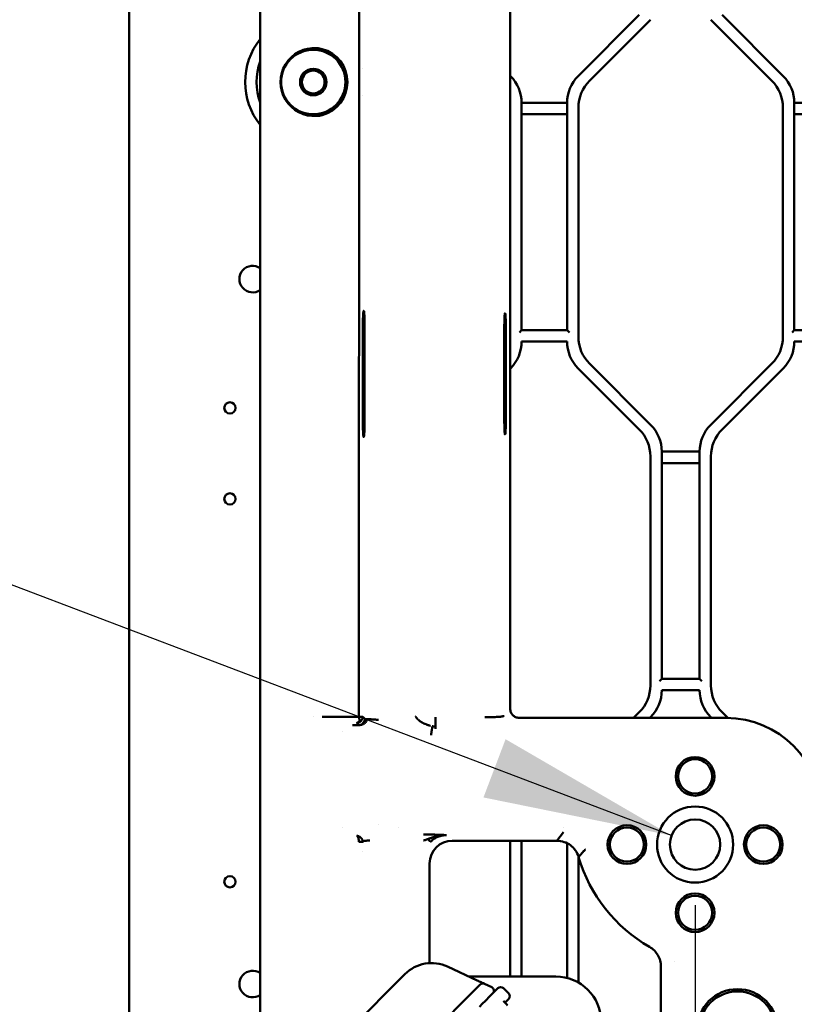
# Model space of a CAD drawing. Header units: millimetres. Extents: x 0 to 14369, y -869 to 2970.
# Tile 100 of 256: x 869 to 972, y 1689 to 1819. Entities that reach past the tile are written whole.
import ezdxf

# ---------------------------------------------------------------- set-up
doc = ezdxf.new("R2010")
doc.units = ezdxf.units.MM
doc.header["$LTSCALE"] = 10
for name, color, linetype, lineweight in [('Bemaßung (ISO)', 7, 'Continuous', 25), ('Sichtbar (ISO)', 7, 'Continuous', 50), ('Symbol (ISO)', 7, 'Continuous', 25)]:
    doc.layers.add(name, color=color, linetype=linetype, lineweight=lineweight)
doc.styles.add('Notiztext (DIN)', font='isocpeur.ttf')
doc.dimstyles.new('Standard (DIN)', dxfattribs={"dimscale": 10, "dimtxt": 3.5, "dimasz": 2.5, "dimexe": 3.175, "dimexo": 0.8, "dimgap": 0.8, "dimtad": 1, "dimrnd": 1e-08, "dimzin": 0, "dimtxsty": 'Notiztext (DIN)', "dimcen": 0.09, "dimdle": 10, "dimclrd": 256, "dimclre": 256, "dimclrt": 256, "dimadec": 0, "dimazin": 0, "dimtfac": 1, "dimtmove": 0, "dimatfit": 3, "dimfxl": 1, "dimtolj": 1, "dimtzin": 0, "dimlwd": -1, "dimlwe": -1, "dimarcsym": 0})
doc.dimstyles.new('Standard (DIN)$7', dxfattribs={"dimscale": 10, "dimtxt": 3.5, "dimasz": 2.5, "dimexe": 3.175, "dimexo": 0.8, "dimgap": 0.8, "dimtad": 1, "dimrnd": 1e-08, "dimzin": 0, "dimtxsty": 'Notiztext (DIN)', "dimcen": 0.09, "dimdle": 10, "dimclrd": 256, "dimclre": 256, "dimclrt": 256, "dimadec": 0, "dimazin": 0, "dimtfac": 1, "dimtmove": 0, "dimatfit": 3, "dimfxl": 1, "dimtolj": 1, "dimtzin": 0, "dimlwd": -1, "dimlwe": -1, "dimarcsym": 0})

# ---------------------------------------------------------------- blocks, each defined once
blk = doc.blocks.new('*D15')
at = {"layer": 'Bemaßung (ISO)', "transparency": 16777216}
for p, q in [((958.56, 1701.91), (958.56, 1514.84)), ((1311.75, 1698.59), (1311.75, 1514.84)), ((1286.75, 1546.59), (983.56, 1546.59))]:
    blk.add_line(p, q, dxfattribs=at)
for points in [[(983.56, 1550.76), (983.56, 1542.42), (958.56, 1546.59)], [(1286.75, 1550.76), (1286.75, 1542.42), (1311.75, 1546.59)]]:
    blk.add_solid(points, dxfattribs=at)
at = {"layer": 'Defpoints', "color": 0, "transparency": 16777216}
for p in [(958.56, 1709.91), (1311.75, 1706.59), (958.56, 1546.59)]:
    blk.add_point(p, dxfattribs=at)
at = {"layer": 'Bemaßung (ISO)', "transparency": 16777216, "insert": (1071.28, 1596.59), "char_height": 35, "attachment_point": 1, "style": 'Notiztext (DIN)'}
blk.add_mtext('\\A1;353,20', dxfattribs=at)

msp = doc.modelspace()

# ---------------------------------------------------------------- linework, layer by layer
at = {"layer": 'Sichtbar (ISO)'}
for p, q in [((883.855, 1635.364), (883.855, 2137.664)), ((901.155, 1870.514), (901.155, 1727.189)), ((914.232, 1854.365), (914.174, 1726.787)), ((934.155, 1728.551), (934.155, 1844.344)), ((951.19, 1819.36), (943.119, 1811.289)), ((943.119, 1811.289), (951.19, 1819.36)), ((944.619, 1810.668), (952.69, 1818.739)), ((952.69, 1818.739), (944.619, 1810.668)), ((960.619, 1818.739), (968.69, 1810.668)), ((968.69, 1810.668), (960.619, 1818.739)), ((970.19, 1811.289), (962.119, 1819.36)), ((962.119, 1819.36), (970.19, 1811.289)), ((914.68, 1812.318), (914.68, 1812.318)), ((934.19, 1811.289), (934.155, 1811.325)), ((934.155, 1811.325), (934.19, 1811.289)), ((914.68, 1808.704), (914.68, 1808.704)), ((935.655, 1777.774), (935.655, 1807.753)), ((941.655, 1807.753), (935.655, 1807.753)), ((935.655, 1807.753), (935.655, 1777.774)), ((935.655, 1807.753), (941.655, 1807.753)), ((941.655, 1807.753), (941.655, 1777.774)), ((941.655, 1777.774), (941.655, 1807.753)), ((943.155, 1776.896), (943.155, 1807.132)), ((943.155, 1807.132), (943.155, 1776.896)), ((970.155, 1807.132), (970.155, 1776.896)), ((970.155, 1776.896), (970.155, 1807.132)), ((971.655, 1777.774), (971.655, 1807.753)), ((977.655, 1807.753), (971.655, 1807.753)), ((971.655, 1807.753), (971.655, 1777.774)), ((971.655, 1807.753), (977.655, 1807.753)), ((935.655, 1806.253), (941.655, 1806.253)), ((941.655, 1806.253), (935.655, 1806.253)), ((971.655, 1806.253), (977.655, 1806.253)), ((977.655, 1806.253), (971.655, 1806.253)), ((933.309, 1780.014), (933.309, 1780.014)), ((914.691, 1766.014), (914.691, 1778.014)), ((914.935, 1778.014), (914.935, 1766.014)), ((933.369, 1766.014), (933.369, 1778.014)), ((933.578, 1778.014), (933.578, 1766.014)), ((935.655, 1777.774), (935.355, 1777.474)), ((941.655, 1777.774), (935.655, 1777.774)), ((941.955, 1777.474), (941.655, 1777.774)), ((971.655, 1777.774), (971.355, 1777.474)), ((977.655, 1777.774), (971.655, 1777.774)), ((935.655, 1776.274), (941.655, 1776.274)), ((971.655, 1776.274), (977.655, 1776.274)), ((952.69, 1765.289), (944.619, 1773.36)), ((944.619, 1773.36), (952.69, 1765.289)), ((968.69, 1773.36), (960.619, 1765.289)), ((960.619, 1765.289), (968.69, 1773.36)), ((934.155, 1772.703), (934.19, 1772.739)), ((934.155, 1772.703), (934.19, 1772.739)), ((943.119, 1772.739), (951.19, 1764.668)), ((943.119, 1772.739), (951.19, 1764.668)), ((962.119, 1764.668), (970.19, 1772.739)), ((962.119, 1764.668), (970.19, 1772.739)), ((933.309, 1764.014), (933.309, 1764.014)), ((954.155, 1731.774), (954.155, 1761.753)), ((959.155, 1761.753), (954.155, 1761.753)), ((954.155, 1761.753), (954.155, 1731.774)), ((954.155, 1761.753), (959.155, 1761.753)), ((959.155, 1761.753), (959.155, 1731.774)), ((959.155, 1731.774), (959.155, 1761.753)), ((952.655, 1761.132), (952.655, 1730.896)), ((952.655, 1761.132), (952.655, 1730.896)), ((954.155, 1760.253), (959.155, 1760.253)), ((959.155, 1760.253), (954.155, 1760.253)), ((960.655, 1730.896), (960.655, 1761.132)), ((960.655, 1730.896), (960.655, 1761.132)), ((954.155, 1731.774), (953.855, 1731.474)), ((959.155, 1731.774), (954.155, 1731.774)), ((959.455, 1731.474), (959.155, 1731.774)), ((954.155, 1730.274), (959.155, 1730.274)), ((901.155, 1727.189), (901.155, 1726.361)), ((901.155, 1726.361), (901.155, 1726.297)), ((908.227, 1726.812), (908.227, 1726.812)), ((914.174, 1726.787), (909.329, 1726.781)), ((914.952, 1726.496), (914.68, 1726.761)), ((915.243, 1726.475), (915.243, 1726.475)), ((924.293, 1726.705), (924.293, 1725.507)), ((962.655, 1726.614), (935.432, 1726.614)), ((951.19, 1727.36), (950.445, 1726.614)), ((951.19, 1727.36), (950.445, 1726.614)), ((952.566, 1726.614), (952.69, 1726.739)), ((952.566, 1726.614), (952.69, 1726.739)), ((960.619, 1726.739), (960.744, 1726.614)), ((960.619, 1726.739), (960.744, 1726.614)), ((962.867, 1726.613), (962.119, 1727.36)), ((962.867, 1726.613), (962.119, 1727.36)), ((901.155, 1726.297), (901.155, 1725.054)), ((901.155, 1711.973), (901.155, 1725.054)), ((924.281, 1725.164), (924.281, 1725.495)), ((911.966, 1724.812), (911.966, 1724.812)), ((919.467, 1724.812), (919.468, 1724.812)), ((911.966, 1712.216), (911.966, 1712.216)), ((916.769, 1712.512), (916.768, 1712.512)), ((919.423, 1712.216), (919.421, 1712.216)), ((941.165, 1712.124), (941.165, 1712.124)), ((901.155, 1711.973), (901.155, 1710.731)), ((940.312, 1710.413), (941.165, 1711.533)), ((901.155, 1710.731), (901.155, 1710.666)), ((901.155, 1709.838), (901.155, 1710.666)), ((901.155, 1673.727), (901.155, 1709.838)), ((914.68, 1710.216), (914.68, 1710.216)), ((926.501, 1710.413), (940.312, 1710.413)), ((934.155, 1710.413), (934.155, 1692.514)), ((934.155, 1692.514), (934.155, 1710.413)), ((935.655, 1692.514), (935.655, 1710.413)), ((935.655, 1710.413), (935.655, 1692.514)), ((941.655, 1710.096), (941.655, 1692.323)), ((941.655, 1692.323), (941.655, 1710.096)), ((914.68, 1709.062), (914.68, 1709.062)), ((943.155, 1691.71), (943.155, 1708.357)), ((943.155, 1691.71), (943.155, 1708.357)), ((923.505, 1694.274), (923.505, 1707.417)), ((955.884, 1694.468), (955.884, 1694.468)), ((905.395, 1677.967), (920.244, 1692.817)), ((925.893, 1693.813), (929.789, 1691.996)), ((954.054, 1693.809), (954.054, 1676.76)), ((940.155, 1692.514), (928.678, 1692.514)), ((930.188, 1691.447), (929.059, 1690.318)), ((930.069, 1691.865), (930.312, 1691.752)), ((930.62, 1691.608), (930.698, 1691.572)), ((930.747, 1691.549), (930.753, 1691.546)), ((931.718, 1691.097), (930.753, 1691.546)), ((929.059, 1690.318), (924.339, 1685.598)), ((931.512, 1689.942), (932.535, 1690.965)), ((933.242, 1690.965), (933.95, 1690.258)), ((930.505, 1688.936), (930.081, 1688.512)), ((930.822, 1689.252), (930.505, 1688.936)), ((930.822, 1689.252), (931.512, 1689.942)), ((933.454, 1689.056), (933.95, 1689.551))]:
    msp.add_line(p, q, dxfattribs=at)
for centre, radius in [((908.155, 1810.514), 4.25), ((908.155, 1810.514), 1.75), ((908.155, 1810.514), 1.5), ((897.155, 1767.514), 0.75), ((897.155, 1755.514), 0.75), ((958.555, 1718.915), 2.55), ((958.555, 1718.915), 2.25), ((958.555, 1709.915), 5.025), ((949.555, 1709.915), 2.55), ((949.555, 1709.915), 2.25), ((958.555, 1709.915), 3.324), ((967.555, 1709.915), 2.55), ((967.555, 1709.915), 2.25), ((897.155, 1705.014), 0.75), ((958.555, 1700.915), 2.55), ((958.555, 1700.915), 2.25), ((964.155, 1685.514), 5.325), ((964.155, 1685.514), 5.025)]:
    msp.add_circle(centre, radius, dxfattribs=at)
for centre, radius, start, end in [((908.155, 1810.514), 9, 141.05756, 218.94244), ((908.155, 1810.514), 9, 141.05756, 218.94244), ((908.155, 1810.514), 4.512, 285.09345, 74.90655), ((908.155, 1810.514), 7.5, 158.96053, 201.03947), ((908.155, 1810.514), 7.5, 158.96053, 201.03947), ((930.655, 1807.753), 5, 0, 45), ((930.655, 1807.753), 5, 0, 45), ((946.655, 1807.753), 5, 135, 180), ((946.655, 1807.753), 5, 135, 180), ((966.655, 1807.753), 5, 0, 45), ((966.655, 1807.753), 5, 0, 45), ((948.155, 1807.132), 5, 135, 180), ((948.155, 1807.132), 5, 135, 180), ((965.155, 1807.132), 5, 0, 45), ((965.155, 1807.132), 5, 0, 45), ((900.155, 1784.514), 1.75, 55.1501, 304.8499), ((900.155, 1784.514), 1.75, 55.1501, 304.8499), ((930.655, 1776.274), 5, 315, 0), ((930.655, 1776.274), 5, 315, 0), ((946.655, 1776.274), 5, 180, 225), ((946.655, 1776.274), 5, 180, 225), ((948.155, 1776.896), 5, 180, 225), ((948.155, 1776.896), 5, 180, 225), ((965.155, 1776.896), 5, 315, 0), ((965.155, 1776.896), 5, 315, 0), ((966.655, 1776.274), 5, 315, 0), ((966.655, 1776.274), 5, 315, 0), ((947.655, 1761.132), 5, 0, 45), ((947.655, 1761.132), 5, 0, 45), ((949.155, 1761.753), 5, 0, 45), ((949.155, 1761.753), 5, 0, 45), ((964.155, 1761.753), 5, 135, 180), ((964.155, 1761.753), 5, 135, 180), ((965.655, 1761.132), 5, 135, 180), ((965.655, 1761.132), 5, 135, 180), ((947.655, 1730.896), 5, 315, 0), ((947.655, 1730.896), 5, 315, 0), ((949.155, 1730.274), 5, 315, 0), ((949.155, 1730.274), 5, 315, 0), ((964.155, 1730.274), 5, 180, 225), ((964.155, 1730.274), 5, 180, 225), ((965.655, 1730.896), 5, 180, 225), ((965.655, 1730.896), 5, 180, 225), ((962.655, 1714.014), 12.601, 0, 90), ((962.655, 1714.014), 20.301, 196.44844, 240.14693), ((923.78, 1689.281), 5, 65, 135), ((900.155, 1691.514), 1.75, 55.1501, 304.8499), ((900.155, 1691.514), 1.75, 55.1501, 304.8499), ((930.542, 1691.093), 0.5, 65, 135), ((940.155, 1686.514), 6, 0, 90), ((931.506, 1690.643), 0.5, 315, 65), ((932.889, 1690.612), 0.5, 45, 135), ((933.596, 1689.905), 0.5, 315, 45)]:
    msp.add_arc(centre, radius, start, end, dxfattribs=at)
for centre, major_axis, ratio, start_param, end_param in [((908.312, 1810.514), (-4.491, 0), 0.9993901, 4.6430936, 7.9232946), ((933.473, 1778.014), (0, 2), 0.0524078, 4.712389, 7.8539816), ((933.473, 1766.014), (0, -2), 0.0524078, 4.712389, 7.8539816), ((934.26, 1728.551), (0, -2), 0.0524078, 4.712389, 5.1281746), ((926.509, 1707.409), (-2.127, 2.127), 0.9972647, 5.4991567, 7.0672139)]:
    msp.add_ellipse(centre, major_axis=major_axis, ratio=ratio, start_param=start_param, end_param=end_param, dxfattribs=at)
for points, knots in [([(909.33, 1814.87), (909.209, 1814.903), (909.078, 1814.931), (908.832, 1814.972), (908.717, 1814.984), (908.625, 1814.991), (908.624, 1814.991), (908.623, 1814.991)], [-0.151710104, -0.151710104, -0.151710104, -0.151710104, -0.114219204, -0.114219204, -0.075780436, -0.075780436, -0.075253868, -0.075253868, -0.075253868, -0.075253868]), ([(908.623, 1806.037), (908.624, 1806.037), (908.625, 1806.037), (908.717, 1806.043), (908.832, 1806.056), (909.078, 1806.097), (909.209, 1806.125), (909.33, 1806.158)], [0.075264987, 0.075264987, 0.075264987, 0.075264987, 0.075780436, 0.075780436, 0.114219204, 0.114219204, 0.151710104, 0.151710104, 0.151710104, 0.151710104]), ([(914.691, 1778.014), (914.691, 1778.321), (914.694, 1778.626), (914.706, 1779.189), (914.715, 1779.444), (914.737, 1779.874), (914.751, 1780.045), (914.78, 1780.281), (914.796, 1780.344), (914.827, 1780.35), (914.843, 1780.294), (914.873, 1780.07), (914.886, 1779.903), (914.909, 1779.482), (914.918, 1779.231), (914.928, 1778.806), (914.931, 1778.652), (914.934, 1778.336), (914.935, 1778.175), (914.935, 1778.014)], [-0.73164157, -0.73164157, -0.73164157, -0.73164157, -0.64000336, -0.64000336, -0.54969111, -0.54969111, -0.45921136, -0.45921136, -0.3686136, -0.3686136, -0.277959, -0.277959, -0.18727621, -0.18727621, -0.09661919, -0.09661919, -0.04834025, -0.04834025, -0.000001, -0.000001, -0.000001, -0.000001]), ([(914.935, 1766.014), (914.935, 1765.707), (914.932, 1765.402), (914.92, 1764.838), (914.911, 1764.584), (914.888, 1764.154), (914.875, 1763.982), (914.846, 1763.746), (914.83, 1763.684), (914.798, 1763.678), (914.782, 1763.734), (914.753, 1763.958), (914.739, 1764.124), (914.717, 1764.545), (914.707, 1764.797), (914.698, 1765.222), (914.695, 1765.376), (914.691, 1765.692), (914.691, 1765.853), (914.691, 1766.014)], [-0.73164157, -0.73164157, -0.73164157, -0.73164157, -0.64000336, -0.64000336, -0.54969111, -0.54969111, -0.45921136, -0.45921136, -0.3686136, -0.3686136, -0.277959, -0.277959, -0.18727621, -0.18727621, -0.09661919, -0.09661919, -0.04834025, -0.04834025, -0.000001, -0.000001, -0.000001, -0.000001]), ([(934.164, 1727.743), (934.168, 1727.566), (934.215, 1727.396), (934.37, 1727.107), (934.476, 1726.987), (934.697, 1726.81), (934.827, 1726.739), (935.036, 1726.667), (935.107, 1726.649), (935.22, 1726.629), (935.259, 1726.624), (935.341, 1726.617), (935.384, 1726.614), (935.432, 1726.614)], [-0.23027502, -0.23027502, -0.23027502, -0.23027502, -0.17230258, -0.17230258, -0.1139786, -0.1139786, -0.0569893, -0.0569893, -0.02849465, -0.02849465, -0.01424732, -0.01424732, 0, 0, 0, 0]), ([(913.896, 1725.972), (913.906, 1725.973), (913.929, 1725.979), (913.947, 1725.992), (913.977, 1726.003), (914.009, 1726.015), (914.071, 1726.039), (914.137, 1726.079), (914.178, 1726.138), (914.219, 1726.185), (914.25, 1726.244), (914.258, 1726.304), (914.264, 1726.36), (914.256, 1726.408), (914.25, 1726.457), (914.22, 1726.492), (914.21, 1726.53), (914.194, 1726.561), (914.2, 1726.591), (914.191, 1726.619), (914.211, 1726.672), (914.231, 1726.734), (914.205, 1726.766), (914.202, 1726.769)], [0.00000108, 0.00000108, 0.00000108, 0.00000108, 0.06299934, 0.12500139, 0.14965882, 0.17703797, 0.23700285, 0.35602687, 0.41694311, 0.47846668, 0.54151703, 0.60864855, 0.64786247, 0.68990986, 0.73021389, 0.76426248, 0.79358506, 0.82038148, 0.84147165, 0.85995597, 0.88438856, 0.96680332, 0.97646703, 0.97646703, 0.97646703, 0.97646703]), ([(914.68, 1726.761), (914.68, 1726.754), (914.679, 1726.738), (914.678, 1726.716), (914.674, 1726.671), (914.667, 1726.632), (914.66, 1726.594), (914.65, 1726.557), (914.639, 1726.519), (914.626, 1726.477), (914.608, 1726.454), (914.59, 1726.413), (914.569, 1726.381), (914.549, 1726.344), (914.525, 1726.311), (914.471, 1726.243), (914.427, 1726.194), (914.375, 1726.147), (914.314, 1726.101), (914.194, 1726.031), (914.054, 1725.988), (913.977, 1725.977), (913.922, 1725.973), (913.896, 1725.972)], [0.00015068, 0.00015068, 0.00015068, 0.00015068, 0.02961715, 0.05949124, 0.10135989, 0.14152799, 0.18041309, 0.21934711, 0.25906894, 0.29893593, 0.34208755, 0.38179673, 0.4216691, 0.46179148, 0.50215164, 0.55951853, 0.6163703, 0.67101726, 0.72607197, 0.80428711, 0.88409294, 0.94165502, 1, 1, 1, 1]), ([(914.175, 1726.787), (914.212, 1726.786), (914.25, 1726.781), (914.286, 1726.778), (914.342, 1726.773), (914.396, 1726.771), (914.444, 1726.768), (914.471, 1726.766), (914.497, 1726.764), (914.52, 1726.762), (914.54, 1726.761), (914.559, 1726.759), (914.576, 1726.759), (914.607, 1726.758), (914.633, 1726.759), (914.651, 1726.758), (914.665, 1726.758), (914.674, 1726.753), (914.678, 1726.757)], [0.00020652, 0.00020652, 0.00020652, 0.00020652, 0.14724301, 0.14724301, 0.14724301, 0.37152148, 0.37152148, 0.37152148, 0.49866083, 0.49866083, 0.49866083, 0.60867817, 0.60867817, 0.60867817, 0.80970596, 0.80970596, 0.80970596, 0.96819745, 0.96819745, 0.96819745, 0.96819745]), ([(914.333, 1725.698), (914.335, 1725.699), (914.359, 1725.705), (914.405, 1725.72), (914.466, 1725.745), (914.526, 1725.775), (914.587, 1725.813), (914.648, 1725.859), (914.701, 1725.904), (914.799, 1726.014), (914.876, 1726.14), (914.932, 1726.308), (914.946, 1726.398), (914.951, 1726.464), (914.952, 1726.496)], [0.13588125, 0.13588125, 0.13588125, 0.13588125, 0.1448115, 0.21639634, 0.28808941, 0.35928952, 0.42933775, 0.49886331, 0.56807398, 0.66430415, 0.75963749, 0.85707033, 0.92791751, 1, 1, 1, 1]), ([(915.243, 1726.475), (915.243, 1726.451), (915.239, 1726.402), (915.226, 1726.324), (915.161, 1726.16), (915.058, 1726.021), (914.909, 1725.894), (914.825, 1725.844), (914.733, 1725.796), (914.671, 1725.771), (914.64, 1725.759), (914.64, 1725.759)], [0.0000043, 0.0000043, 0.0000043, 0.0000043, 0.06264956, 0.12843859, 0.22575079, 0.32642279, 0.42920979, 0.50324368, 0.57796231, 0.65270338, 0.65276863, 0.65276863, 0.65276863, 0.65276863]), ([(915.182, 1726.464), (915.163, 1726.462), (915.144, 1726.462), (915.127, 1726.462), (915.109, 1726.462), (915.093, 1726.463), (915.078, 1726.464), (915.063, 1726.465), (915.049, 1726.466), (915.037, 1726.468), (915.025, 1726.47), (915.013, 1726.472), (915.004, 1726.474), (914.994, 1726.477), (914.985, 1726.479), (914.978, 1726.482), (914.971, 1726.484), (914.965, 1726.487), (914.961, 1726.49), (914.957, 1726.492), (914.954, 1726.495), (914.952, 1726.496)], [0.125, 0.125, 0.125, 0.125, 0.25, 0.25, 0.25, 0.375, 0.375, 0.375, 0.5, 0.5, 0.5, 0.625, 0.625, 0.625, 0.75, 0.75, 0.75, 0.875, 0.875, 0.875, 1, 1, 1, 1]), ([(923.612, 1725.586), (923.582, 1725.593), (923.553, 1725.601), (923.524, 1725.61), (923.495, 1725.618), (923.466, 1725.626), (923.439, 1725.634), (923.383, 1725.651), (923.33, 1725.668), (923.279, 1725.685), (923.265, 1725.69), (923.251, 1725.695), (923.237, 1725.699), (923.208, 1725.71), (923.18, 1725.72), (923.152, 1725.73), (923.145, 1725.732), (923.138, 1725.735), (923.131, 1725.738), (923.083, 1725.755), (923.037, 1725.773), (922.993, 1725.791), (922.904, 1725.827), (922.821, 1725.863), (922.741, 1725.9), (922.72, 1725.91), (922.699, 1725.92), (922.679, 1725.931), (922.661, 1725.939), (922.643, 1725.948), (922.625, 1725.957), (922.608, 1725.966), (922.591, 1725.975), (922.574, 1725.984), (922.554, 1725.994), (922.534, 1726.005), (922.514, 1726.016), (922.478, 1726.037), (922.442, 1726.058), (922.407, 1726.08), (922.371, 1726.101), (922.337, 1726.124), (922.302, 1726.148), (922.254, 1726.181), (922.206, 1726.216), (922.159, 1726.255), (922.138, 1726.271), (922.117, 1726.289), (922.095, 1726.307), (922.076, 1726.324), (922.057, 1726.341), (922.038, 1726.358), (922.022, 1726.373), (922.007, 1726.388), (921.991, 1726.404), (921.97, 1726.424), (921.949, 1726.445), (921.929, 1726.468), (921.914, 1726.484), (921.899, 1726.5), (921.884, 1726.517), (921.867, 1726.537), (921.849, 1726.558), (921.831, 1726.58), (921.812, 1726.602), (921.794, 1726.625), (921.775, 1726.649), (921.757, 1726.673), (921.739, 1726.698), (921.72, 1726.724), (921.711, 1726.738), (921.701, 1726.751), (921.692, 1726.765), (921.687, 1726.773), (921.681, 1726.781), (921.676, 1726.789), (921.672, 1726.794), (921.668, 1726.8), (921.664, 1726.806)], [0, 0, 0, 0, 0.03125, 0.03125, 0.03125, 0.0625, 0.0625, 0.0625, 0.125, 0.125, 0.125, 0.1421779, 0.1421779, 0.1421779, 0.1782511, 0.1782511, 0.1782511, 0.1875, 0.1875, 0.1875, 0.25, 0.25, 0.25, 0.375, 0.375, 0.375, 0.4083927, 0.4083927, 0.4083927, 0.4375, 0.4375, 0.4375, 0.4658881, 0.4658881, 0.4658881, 0.5, 0.5, 0.5, 0.5625, 0.5625, 0.5625, 0.625, 0.625, 0.625, 0.711937, 0.711937, 0.711937, 0.75, 0.75, 0.75, 0.7843425, 0.7843425, 0.7843425, 0.8125, 0.8125, 0.8125, 0.8492637, 0.8492637, 0.8492637, 0.875, 0.875, 0.875, 0.906012, 0.906012, 0.906012, 0.9375, 0.9375, 0.9375, 0.96875, 0.96875, 0.96875, 0.984375, 0.984375, 0.984375, 0.9935379, 0.9935379, 0.9935379, 1, 1, 1, 1]), ([(933.309, 1726.889), (933.307, 1726.886), (933.304, 1726.883), (933.301, 1726.879), (933.297, 1726.876), (933.292, 1726.873), (933.286, 1726.87), (933.275, 1726.864), (933.26, 1726.858), (933.241, 1726.852), (933.203, 1726.84), (933.151, 1726.829), (933.085, 1726.818), (933.018, 1726.807), (932.938, 1726.797), (932.846, 1726.787), (932.753, 1726.778), (932.648, 1726.769), (932.532, 1726.76), (932.416, 1726.752), (932.289, 1726.745), (932.154, 1726.738), (932.021, 1726.731), (931.879, 1726.726), (931.731, 1726.721), (931.585, 1726.716), (931.434, 1726.712), (931.28, 1726.709), (931.203, 1726.708), (931.125, 1726.707), (931.048, 1726.706), (931.009, 1726.706), (930.97, 1726.706), (930.931, 1726.705), (930.891, 1726.705), (930.852, 1726.705), (930.813, 1726.705)], [0, 0, 0, 0, 0.03100681, 0.03100681, 0.03100681, 0.06194323, 0.06194323, 0.06194323, 0.1237573, 0.1237573, 0.1237573, 0.24788522, 0.24788522, 0.24788522, 0.37347962, 0.37347962, 0.37347962, 0.50016229, 0.50016229, 0.50016229, 0.62680547, 0.62680547, 0.62680547, 0.75229681, 0.75229681, 0.75229681, 0.87630391, 0.87630391, 0.87630391, 0.93807425, 0.93807425, 0.93807425, 0.96899782, 0.96899782, 0.96899782, 1, 1, 1, 1]), ([(913.34, 1725.675), (913.438, 1725.675), (913.535, 1725.675), (913.633, 1725.676), (913.73, 1725.676), (913.827, 1725.676), (913.925, 1725.676), (914.022, 1725.676), (914.12, 1725.676), (914.217, 1725.677)], [0, 0, 0, 0, 0.3333333, 0.3333333, 0.3333333, 0.6666667, 0.6666667, 0.6666667, 1, 1, 1, 1]), ([(913.896, 1725.972), (913.93, 1725.939), (913.964, 1725.906), (914.001, 1725.874), (914.037, 1725.841), (914.076, 1725.808), (914.112, 1725.775), (914.149, 1725.742), (914.183, 1725.71), (914.217, 1725.677)], [0, 0, 0, 0, 0.3333333, 0.3333333, 0.3333333, 0.6666667, 0.6666667, 0.6666667, 1, 1, 1, 1]), ([(914.64, 1725.759), (914.609, 1725.747), (914.548, 1725.727), (914.457, 1725.704), (914.369, 1725.689), (914.296, 1725.681), (914.255, 1725.678), (914.238, 1725.678)], [0.65276863, 0.65276863, 0.65276863, 0.65276863, 0.72659412, 0.79905136, 0.86951909, 0.93678904, 0.98131692, 0.98131692, 0.98131692, 0.98131692]), ([(923.867, 1725.523), (923.868, 1725.522), (923.869, 1725.521), (923.869, 1725.52), (923.87, 1725.519), (923.871, 1725.519), (923.871, 1725.517), (923.873, 1725.515), (923.874, 1725.513), (923.875, 1725.51), (923.876, 1725.504), (923.877, 1725.496), (923.878, 1725.487), (923.878, 1725.478), (923.878, 1725.467), (923.877, 1725.454), (923.876, 1725.442), (923.874, 1725.428), (923.872, 1725.412), (923.87, 1725.397), (923.868, 1725.379), (923.865, 1725.361), (923.862, 1725.342), (923.858, 1725.322), (923.854, 1725.3), (923.85, 1725.278), (923.846, 1725.254), (923.841, 1725.23), (923.839, 1725.217), (923.836, 1725.204), (923.833, 1725.191), (923.831, 1725.178), (923.828, 1725.164), (923.825, 1725.15), (923.823, 1725.143), (923.822, 1725.136), (923.821, 1725.129), (923.819, 1725.122), (923.818, 1725.115), (923.817, 1725.108), (923.815, 1725.1), (923.814, 1725.093), (923.813, 1725.086), (923.811, 1725.079), (923.81, 1725.071), (923.809, 1725.064), (923.806, 1725.049), (923.804, 1725.034), (923.801, 1725.018), (923.798, 1725.003), (923.795, 1724.987), (923.792, 1724.971), (923.78, 1724.907), (923.769, 1724.84), (923.757, 1724.77), (923.746, 1724.702), (923.736, 1724.631), (923.727, 1724.558), (923.722, 1724.522), (923.717, 1724.485), (923.713, 1724.448), (923.711, 1724.43), (923.709, 1724.411), (923.707, 1724.393), (923.706, 1724.374), (923.704, 1724.355), (923.702, 1724.337)], [0.00000004, 0.00000004, 0.00000004, 0.00000004, 0.01558623, 0.01558623, 0.01558623, 0.03113976, 0.03113976, 0.03113976, 0.06217112, 0.06217112, 0.06217112, 0.12406979, 0.12406979, 0.12406979, 0.18598561, 0.18598561, 0.18598561, 0.24807468, 0.24807468, 0.24807468, 0.31042426, 0.31042426, 0.31042426, 0.3731518, 0.3731518, 0.3731518, 0.43631577, 0.43631577, 0.43631577, 0.46806616, 0.46806616, 0.46806616, 0.49991116, 0.49991116, 0.49991116, 0.51586523, 0.51586523, 0.51586523, 0.53183206, 0.53183206, 0.53183206, 0.54780435, 0.54780435, 0.54780435, 0.56377503, 0.56377503, 0.56377503, 0.5956828, 0.5956828, 0.5956828, 0.6275088, 0.6275088, 0.6275088, 0.75313068, 0.75313068, 0.75313068, 0.87635228, 0.87635228, 0.87635228, 0.93793885, 0.93793885, 0.93793885, 0.9688874, 0.9688874, 0.9688874, 1, 1, 1, 1]), ([(923.868, 1725.523), (923.876, 1725.521), (923.884, 1725.52), (923.893, 1725.519), (923.901, 1725.518), (923.91, 1725.517), (923.919, 1725.516), (923.936, 1725.514), (923.953, 1725.512), (923.97, 1725.51), (924.005, 1725.507), (924.039, 1725.504), (924.074, 1725.501), (924.108, 1725.499), (924.143, 1725.497), (924.177, 1725.496), (924.212, 1725.495), (924.247, 1725.494), (924.281, 1725.495)], [0.00156058, 0.00156058, 0.00156058, 0.00156058, 0.0625, 0.0625, 0.0625, 0.125, 0.125, 0.125, 0.25, 0.25, 0.25, 0.5, 0.5, 0.5, 0.75, 0.75, 0.75, 1, 1, 1, 1]), ([(914.18, 1710.257), (914.188, 1710.286), (914.196, 1710.349), (914.158, 1710.448), (914.156, 1710.558), (914.132, 1710.668), (914.104, 1710.774), (914.065, 1710.877), (914.018, 1710.966), (913.965, 1711.03), (913.92, 1711.052), (913.896, 1711.056)], [0, 0, 0, 0, 0.11000081, 0.22125071, 0.33250061, 0.4437505, 0.5550004, 0.6662503, 0.7775002, 0.8887501, 0.9999949, 0.9999949, 0.9999949, 0.9999949]), ([(913.896, 1711.056), (913.957, 1711.054), (914.015, 1711.045), (914.068, 1711.032), (914.122, 1711.018), (914.172, 1711), (914.217, 1710.978), (914.263, 1710.956), (914.305, 1710.931), (914.343, 1710.904), (914.382, 1710.876), (914.416, 1710.846), (914.447, 1710.815), (914.452, 1710.809), (914.457, 1710.804), (914.462, 1710.799), (914.486, 1710.772), (914.507, 1710.746), (914.526, 1710.719), (914.549, 1710.686), (914.568, 1710.654), (914.586, 1710.62), (914.604, 1710.587), (914.619, 1710.553), (914.631, 1710.521), (914.642, 1710.488), (914.65, 1710.457), (914.657, 1710.428), (914.664, 1710.398), (914.67, 1710.37), (914.673, 1710.344), (914.675, 1710.332), (914.676, 1710.32), (914.677, 1710.308)], [0.00000361, 0.00000361, 0.00000361, 0.00000361, 0.1, 0.1, 0.1, 0.2, 0.2, 0.2, 0.3, 0.3, 0.3, 0.4, 0.4, 0.4, 0.41697237, 0.41697237, 0.41697237, 0.5, 0.5, 0.5, 0.6, 0.6, 0.6, 0.7, 0.7, 0.7, 0.8, 0.8, 0.8, 0.9, 0.9, 0.9, 0.94462935, 0.94462935, 0.94462935, 0.94462935]), ([(922.718, 1711.239), (922.755, 1711.24), (922.791, 1711.24), (922.828, 1711.239), (922.865, 1711.239), (922.901, 1711.239), (922.937, 1711.239), (923.01, 1711.239), (923.081, 1711.239), (923.152, 1711.238), (923.188, 1711.238), (923.223, 1711.237), (923.258, 1711.237), (923.293, 1711.237), (923.328, 1711.237), (923.363, 1711.236), (923.397, 1711.236), (923.432, 1711.235), (923.466, 1711.235), (923.501, 1711.234), (923.535, 1711.234), (923.569, 1711.233), (923.637, 1711.232), (923.704, 1711.231), (923.771, 1711.23), (923.837, 1711.229), (923.903, 1711.227), (923.969, 1711.226), (924.099, 1711.223), (924.228, 1711.22), (924.353, 1711.216), (924.479, 1711.212), (924.602, 1711.208), (924.723, 1711.204), (924.844, 1711.199), (924.962, 1711.195), (925.079, 1711.19), (925.137, 1711.188), (925.195, 1711.185), (925.252, 1711.183), (925.31, 1711.18), (925.366, 1711.178), (925.423, 1711.175), (925.451, 1711.174), (925.479, 1711.173), (925.507, 1711.171), (925.535, 1711.17), (925.562, 1711.169), (925.59, 1711.167), (925.632, 1711.166), (925.673, 1711.164), (925.714, 1711.162), (925.721, 1711.161), (925.728, 1711.161), (925.734, 1711.161), (925.741, 1711.16), (925.748, 1711.16), (925.755, 1711.16)], [0, 0, 0, 0, 0.03125, 0.03125, 0.03125, 0.0625, 0.0625, 0.0625, 0.125, 0.125, 0.125, 0.15625, 0.15625, 0.15625, 0.1875, 0.1875, 0.1875, 0.21875, 0.21875, 0.21875, 0.25, 0.25, 0.25, 0.3125, 0.3125, 0.3125, 0.375, 0.375, 0.375, 0.5, 0.5, 0.5, 0.625, 0.625, 0.625, 0.75, 0.75, 0.75, 0.8125, 0.8125, 0.8125, 0.875, 0.875, 0.875, 0.90625, 0.90625, 0.90625, 0.9375, 0.9375, 0.9375, 0.984375, 0.984375, 0.984375, 0.9921875, 0.9921875, 0.9921875, 1, 1, 1, 1]), ([(923.273, 1710.644), (923.278, 1710.646), (923.282, 1710.647), (923.287, 1710.648), (923.318, 1710.653), (923.35, 1710.668), (923.382, 1710.681), (923.414, 1710.693), (923.446, 1710.703), (923.477, 1710.713), (923.54, 1710.734), (923.604, 1710.756), (923.667, 1710.778), (923.73, 1710.799), (923.793, 1710.819), (923.856, 1710.839), (923.949, 1710.869), (924.043, 1710.898), (924.136, 1710.925)], [0.00000961, 0.00000961, 0.00000961, 0.00000961, 0.00557302, 0.00557302, 0.00557302, 0.04382021, 0.04382021, 0.04382021, 0.0820674, 0.0820674, 0.0820674, 0.15856178, 0.15856178, 0.15856178, 0.23505617, 0.23505617, 0.23505617, 0.34869992, 0.34869992, 0.34869992, 0.34869992]), ([(925.755, 1711.16), (925.706, 1711.16), (925.657, 1711.159), (925.608, 1711.156), (925.559, 1711.154), (925.51, 1711.15), (925.461, 1711.146), (925.364, 1711.136), (925.267, 1711.122), (925.17, 1711.103), (925.074, 1711.084), (924.979, 1711.06), (924.885, 1711.032), (924.791, 1711.003), (924.698, 1710.97), (924.608, 1710.933), (924.426, 1710.858), (924.252, 1710.765), (924.089, 1710.656), (924.008, 1710.602), (923.929, 1710.543), (923.853, 1710.481), (923.777, 1710.419), (923.704, 1710.353), (923.635, 1710.284)], [0, 0, 0, 0, 0.0625, 0.0625, 0.0625, 0.125, 0.125, 0.125, 0.25, 0.25, 0.25, 0.375, 0.375, 0.375, 0.5, 0.5, 0.5, 0.75, 0.75, 0.75, 0.875, 0.875, 0.875, 1, 1, 1, 1]), ([(924.136, 1710.925), (924.169, 1710.934), (924.201, 1710.943), (924.234, 1710.952), (924.36, 1710.987), (924.486, 1711.018), (924.612, 1711.045), (924.739, 1711.071), (924.866, 1711.094), (924.993, 1711.111), (925.019, 1711.115), (925.046, 1711.119), (925.072, 1711.122)], [0.34869992, 0.34869992, 0.34869992, 0.34869992, 0.38804493, 0.38804493, 0.38804493, 0.5410337, 0.5410337, 0.5410337, 0.69402247, 0.69402247, 0.69402247, 0.72592835, 0.72592835, 0.72592835, 0.72592835]), ([(925.072, 1711.122), (925.109, 1711.126), (925.146, 1711.131), (925.183, 1711.134), (925.247, 1711.141), (925.31, 1711.146), (925.374, 1711.15), (925.406, 1711.152), (925.437, 1711.154), (925.469, 1711.156), (925.501, 1711.157), (925.533, 1711.158), (925.565, 1711.159), (925.596, 1711.16), (925.628, 1711.16), (925.66, 1711.16), (925.676, 1711.16), (925.691, 1711.16), (925.707, 1711.16), (925.715, 1711.16), (925.723, 1711.16), (925.731, 1711.16), (925.739, 1711.16), (925.747, 1711.16), (925.755, 1711.16)], [0.72592835, 0.72592835, 0.72592835, 0.72592835, 0.77051685, 0.77051685, 0.77051685, 0.84701123, 0.84701123, 0.84701123, 0.88525843, 0.88525843, 0.88525843, 0.92350562, 0.92350562, 0.92350562, 0.96175281, 0.96175281, 0.96175281, 0.9808764, 0.9808764, 0.9808764, 0.9904382, 0.9904382, 0.9904382, 1, 1, 1, 1]), ([(914.679, 1710.267), (914.676, 1710.272), (914.663, 1710.276), (914.641, 1710.276), (914.615, 1710.276), (914.575, 1710.271), (914.525, 1710.268), (914.464, 1710.265), (914.384, 1710.267), (914.3, 1710.264), (914.26, 1710.262), (914.221, 1710.26), (914.18, 1710.257)], [0.00901738, 0.00901738, 0.00901738, 0.00901738, 0.23153288, 0.23153288, 0.23153288, 0.50133107, 0.50133107, 0.50133107, 0.84124963, 0.84124963, 0.84124963, 1, 1, 1, 1]), ([(914.68, 1710.266), (914.693, 1710.29), (914.706, 1710.309), (914.719, 1710.314), (914.733, 1710.318), (914.746, 1710.309), (914.759, 1710.314), (914.772, 1710.318), (914.785, 1710.337), (914.799, 1710.361)], [0, 0, 0, 0, 0.33333333, 0.33333333, 0.33333333, 0.66666667, 0.66666667, 0.66666667, 0.99999977, 0.99999977, 0.99999977, 0.99999977]), ([(914.799, 1710.361), (914.799, 1710.362), (914.8, 1710.364), (914.802, 1710.365), (914.803, 1710.366), (914.804, 1710.368), (914.806, 1710.369), (914.81, 1710.372), (914.815, 1710.374), (914.821, 1710.377), (914.833, 1710.382), (914.849, 1710.387), (914.871, 1710.392), (914.892, 1710.397), (914.918, 1710.401), (914.948, 1710.405), (914.978, 1710.409), (915.012, 1710.413), (915.049, 1710.417), (915.086, 1710.42), (915.127, 1710.423), (915.17, 1710.426), (915.213, 1710.429), (915.258, 1710.432), (915.305, 1710.434), (915.351, 1710.436), (915.399, 1710.437), (915.448, 1710.438), (915.473, 1710.439), (915.498, 1710.439), (915.523, 1710.44), (915.535, 1710.44), (915.547, 1710.44), (915.56, 1710.44), (915.572, 1710.44), (915.585, 1710.44), (915.597, 1710.44)], [0, 0, 0, 0, 0.0308082, 0.0308082, 0.0308082, 0.061578, 0.061578, 0.061578, 0.1231562, 0.1231562, 0.1231562, 0.2471848, 0.2471848, 0.2471848, 0.3730848, 0.3730848, 0.3730848, 0.5002891, 0.5002891, 0.5002891, 0.6274231, 0.6274231, 0.6274231, 0.7531398, 0.7531398, 0.7531398, 0.8769532, 0.8769532, 0.8769532, 0.9384532, 0.9384532, 0.9384532, 0.9692001, 0.9692001, 0.9692001, 1, 1, 1, 1]), ([(923.273, 1710.644), (923.246, 1710.635), (923.219, 1710.624), (923.192, 1710.614), (923.16, 1710.602), (923.128, 1710.591), (923.097, 1710.579), (923.034, 1710.555), (922.971, 1710.529), (922.908, 1710.506), (922.876, 1710.495), (922.844, 1710.485), (922.812, 1710.475), (922.78, 1710.464), (922.749, 1710.452), (922.718, 1710.44)], [0, 0, 0, 0, 0.1459254, 0.1459254, 0.1459254, 0.3167403, 0.3167403, 0.3167403, 0.6583702, 0.6583702, 0.6583702, 0.8291851, 0.8291851, 0.8291851, 1, 1, 1, 1]), ([(923.617, 1710.302), (923.607, 1710.312), (923.568, 1710.351), (923.459, 1710.46), (923.339, 1710.579), (923.273, 1710.644)], [0.16719587, 0.16719587, 0.16719587, 0.16719587, 0.33439173, 0.66878347, 0.99978551, 0.99978551, 0.99978551, 0.99978551]), ([(943.185, 1708.266), (943.085, 1708.582), (942.942, 1708.88), (942.573, 1709.407), (942.358, 1709.632), (941.856, 1710.007), (941.579, 1710.15), (940.969, 1710.354), (940.643, 1710.406), (940.312, 1710.413)], [-0.38760574, -0.38760574, -0.38760574, -0.38760574, -0.28813677, -0.28813677, -0.19379017, -0.19379017, -0.09945729, -0.09945729, -0.00000099, -0.00000099, -0.00000099, -0.00000099]), ([(943.185, 1708.266), (943.203, 1708.287), (943.221, 1708.308), (943.239, 1708.329), (943.258, 1708.35), (943.276, 1708.371), (943.294, 1708.392), (943.33, 1708.434), (943.367, 1708.476), (943.403, 1708.518), (943.476, 1708.602), (943.55, 1708.686), (943.623, 1708.77), (943.697, 1708.855), (943.771, 1708.939), (943.845, 1709.023), (943.882, 1709.066), (943.919, 1709.108), (943.956, 1709.15), (943.975, 1709.171), (943.993, 1709.192), (944.012, 1709.213), (944.031, 1709.235), (944.049, 1709.256), (944.068, 1709.277)], [0, 0, 0, 0, 0.0625, 0.0625, 0.0625, 0.125, 0.125, 0.125, 0.25, 0.25, 0.25, 0.5, 0.5, 0.5, 0.75, 0.75, 0.75, 0.875, 0.875, 0.875, 0.9375, 0.9375, 0.9375, 1, 1, 1, 1]), ([(954.054, 1693.809), (954.051, 1694.076), (954.016, 1694.341), (953.88, 1694.848), (953.781, 1695.087), (953.522, 1695.534), (953.364, 1695.739), (952.992, 1696.109), (952.78, 1696.272), (952.55, 1696.407)], [-0.31534874, -0.31534874, -0.31534874, -0.31534874, -0.23525681, -0.23525681, -0.15767478, -0.15767478, -0.08009287, -0.08009287, -0.00000184, -0.00000184, -0.00000184, -0.00000184]), ([(930.312, 1691.752), (930.402, 1691.71), (930.483, 1691.672), (930.575, 1691.629), (930.599, 1691.618), (930.62, 1691.608)], [0, 0, 0, 0, 0.034558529, 0.034558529, 0.047819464, 0.047819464, 0.047819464, 0.047819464]), ([(933.28, 1689.282), (933.28, 1689.282), (933.281, 1689.281), (933.283, 1689.276), (933.289, 1689.268), (933.308, 1689.239), (933.325, 1689.216), (933.373, 1689.153), (933.407, 1689.111), (933.492, 1689.011), (933.544, 1688.953), (933.659, 1688.828), (933.724, 1688.761), (933.791, 1688.693), (933.793, 1688.691), (933.795, 1688.689)], [3.5281176, 3.5281176, 3.5281176, 3.5281176, 3.5689324, 3.5689324, 3.6990177, 3.6990177, 3.8849894, 3.8849894, 4.1277843, 4.1277843, 4.4073652, 4.4073652, 4.70352, 4.70352, 4.712389, 4.712389, 4.712389, 4.712389])]:
    msp.add_open_spline(points, degree=3, knots=knots, dxfattribs=at)
for points in [[(914.202, 1726.769), (914.194, 1726.776), (914.184, 1726.783), (914.175, 1726.787)], [(914.679, 1726.759), (914.68, 1726.759), (914.68, 1726.76), (914.68, 1726.76)], [(915.243, 1726.475), (915.222, 1726.469), (915.202, 1726.466), (915.182, 1726.464)], [(915.243, 1726.475), (915.412, 1726.465), (915.751, 1726.444), (916.258, 1726.403), (916.596, 1726.382), (916.765, 1726.372)], [(914.219, 1725.677), (914.218, 1725.677), (914.218, 1725.677), (914.217, 1725.677)], [(914.677, 1710.308), (914.678, 1710.294), (914.678, 1710.28), (914.68, 1710.266)], [(914.68, 1710.266), (914.68, 1710.267), (914.68, 1710.267), (914.68, 1710.267)], [(923.635, 1710.284), (923.633, 1710.286), (923.626, 1710.292), (923.617, 1710.302)], [(929.789, 1691.996), (929.883, 1691.952), (929.978, 1691.908), (930.069, 1691.865)], [(930.698, 1691.572), (930.722, 1691.561), (930.738, 1691.553), (930.747, 1691.549)]]:
    msp.add_open_spline(points, degree=3, dxfattribs=at)

# ---------------------------------------------------------------- dimensions: what is measured, and where the dimension line sits
at = {"layer": 'Bemaßung (ISO)'}
dim = msp.add_linear_dim(base=(958.555, 1546.591), p1=(1311.754, 1706.591), p2=(958.555, 1709.915), angle=180, dimstyle='Standard (DIN)', override={"dimgap": 0.8, "dimdec": 2, "dimtol": 0, "dimlim": 0, "dimtp": 0, "dimtm": 0, "dimtdec": 2, "dimtofl": 0, "dimatfit": 1}, dxfattribs=at)
dim.commit()
dim.dimension.update_dxf_attribs({"geometry": '*D15', "text_midpoint": (1135.155, 1546.591), "dimtype": 160})

# ---------------------------------------------------------------- leaders
at = {"layer": 'Symbol (ISO)', "annotation_type": 0, "has_hookline": 1, "hookline_direction": 1, "text_width": 343, "horizontal_direction": (0.934823, -0.355115, 0)}
msp.add_leader([(955.449, 1711.095), (841.016, 1754.565)], dimstyle='Standard (DIN)$7', override={"dimgap": 0, "dimtad": 1}, dxfattribs=at)

doc.saveas('drawing.dxf')
